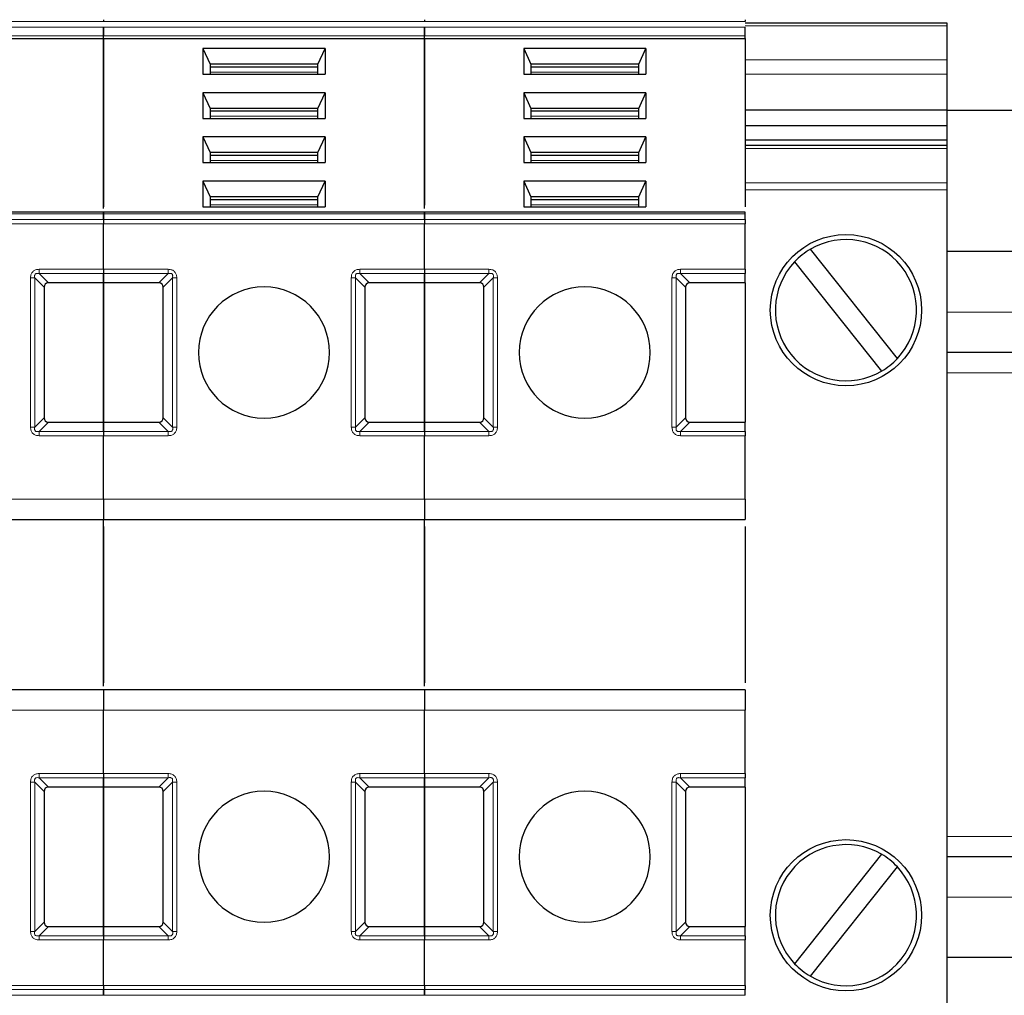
# Model space of a CAD drawing. Header units: millimetres. Extents: x 5 to 418, y 2 to 292.
# Tile 8 of 51: x 107 to 124, y 97 to 113. Entities that reach past the tile are written whole.
import ezdxf

# ---------------------------------------------------------------- set-up
doc = ezdxf.new("R2010")
doc.units = ezdxf.units.MM

msp = doc.modelspace()

# ---------------------------------------------------------------- linework, layer by layer
at = {"color": 7, "linetype": 'Continuous', "lineweight": 18}
for p, q in [((103.3572, 112.7225), (108.6572, 112.7225)), ((103.3572, 112.629), (108.6572, 112.629)), ((108.6572, 112.7225), (113.9572, 112.7225)), ((108.6572, 112.629), (113.9572, 112.629)), ((113.9572, 112.7225), (119.2572, 112.7225)), ((113.9572, 112.629), (119.2572, 112.629)), ((122.5905, 112.653), (119.2572, 112.653)), ((103.3572, 112.4876), (108.6572, 112.4876)), ((108.6572, 112.4876), (113.9572, 112.4876)), ((113.9572, 112.4876), (119.2572, 112.4876)), ((119.2572, 112.0863), (122.5905, 112.0863)), ((112.1989, 111.8866), (110.4155, 111.8866)), ((117.4989, 111.8866), (115.7155, 111.8866)), ((122.5905, 111.8506), (119.2572, 111.8506)), ((112.1989, 111.1559), (110.4155, 111.1559)), ((117.4989, 111.1559), (115.7155, 111.1559)), ((122.5905, 110.625), (119.2572, 110.625)), ((112.1989, 110.4252), (110.4155, 110.4252)), ((117.4989, 110.4252), (115.7155, 110.4252)), ((119.2572, 110.0583), (122.5905, 110.0583)), ((122.5905, 109.9405), (119.2572, 109.9405)), ((112.1989, 109.6945), (110.4155, 109.6945)), ((117.4989, 109.6945), (115.7155, 109.6945)), ((103.3572, 109.5413), (108.6572, 109.5413)), ((108.6572, 109.5413), (113.9572, 109.5413)), ((113.9572, 109.5413), (119.2572, 109.5413)), ((108.6572, 109.4478), (103.3572, 109.4478)), ((108.6572, 109.3771), (103.3572, 109.3771)), ((113.9572, 109.4478), (108.6572, 109.4478)), ((113.9572, 109.3771), (108.6572, 109.3771)), ((119.2572, 109.4478), (113.9572, 109.4478)), ((119.2572, 109.3771), (113.9572, 109.3771)), ((107.5905, 108.6266), (108.6572, 108.6266)), ((107.5905, 108.5559), (108.6572, 108.5559)), ((107.5905, 108.5559), (107.7446, 108.4018)), ((108.6572, 108.6266), (109.7239, 108.6266)), ((108.6572, 108.5559), (109.7239, 108.5559)), ((109.5698, 108.4018), (109.7239, 108.5559)), ((112.8905, 108.6266), (113.9572, 108.6266)), ((112.8905, 108.5559), (113.9572, 108.5559)), ((112.8905, 108.5559), (113.0446, 108.4018)), ((113.9572, 108.6266), (115.0239, 108.6266)), ((113.9572, 108.5559), (115.0239, 108.5559)), ((114.8698, 108.4018), (115.0239, 108.5559)), ((118.1905, 108.6266), (119.2572, 108.6266)), ((118.1905, 108.5559), (119.2572, 108.5559)), ((118.1905, 108.5559), (118.3446, 108.4018)), ((107.4491, 106.0185), (107.4491, 108.4852)), ((107.5198, 106.0185), (107.5198, 108.4852)), ((107.6739, 108.3311), (107.5198, 108.4852)), ((109.7946, 108.4852), (109.6405, 108.3311)), ((109.7946, 108.4852), (109.7946, 106.0185)), ((109.8653, 108.4852), (109.8653, 106.0185)), ((112.7491, 106.0185), (112.7491, 108.4852)), ((112.8198, 106.0185), (112.8198, 108.4852)), ((112.9739, 108.3311), (112.8198, 108.4852)), ((115.0946, 108.4852), (114.9405, 108.3311)), ((115.0946, 108.4852), (115.0946, 106.0185)), ((115.1653, 108.4852), (115.1653, 106.0185)), ((118.0491, 106.0185), (118.0491, 108.4852)), ((118.1198, 106.0185), (118.1198, 108.4852)), ((118.2739, 108.3311), (118.1198, 108.4852)), ((128.3572, 107.9185), (122.5905, 107.9185)), ((128.3572, 106.9185), (122.5905, 106.9185)), ((107.5198, 106.0185), (107.6739, 106.1725)), ((107.7446, 106.1018), (107.5905, 105.9478)), ((109.7239, 105.9478), (109.5698, 106.1018)), ((109.6405, 106.1725), (109.7946, 106.0185)), ((112.8198, 106.0185), (112.9739, 106.1725)), ((113.0446, 106.1018), (112.8905, 105.9478)), ((115.0239, 105.9478), (114.8698, 106.1018)), ((114.9405, 106.1725), (115.0946, 106.0185)), ((118.1198, 106.0185), (118.2739, 106.1725)), ((118.3446, 106.1018), (118.1905, 105.9478)), ((107.5905, 105.8771), (107.5905, 105.9478)), ((108.6572, 105.9478), (107.5905, 105.9478)), ((109.7239, 105.9478), (108.6572, 105.9478)), ((112.8905, 105.8771), (112.8905, 105.9478)), ((113.9572, 105.9478), (112.8905, 105.9478)), ((115.0239, 105.9478), (113.9572, 105.9478)), ((118.1905, 105.8771), (118.1905, 105.9478)), ((119.2572, 105.9478), (118.1905, 105.9478)), ((108.6572, 105.8771), (107.5905, 105.8771)), ((109.7239, 105.8771), (108.6572, 105.8771)), ((113.9572, 105.8771), (112.8905, 105.8771)), ((115.0239, 105.8771), (113.9572, 105.8771)), ((119.2572, 105.8771), (118.1905, 105.8771)), ((103.3572, 104.8268), (108.6572, 104.8268)), ((108.6572, 104.8268), (113.9572, 104.8268)), ((113.9572, 104.8268), (119.2572, 104.8268)), ((108.6572, 101.3435), (103.3572, 101.3435)), ((113.9572, 101.3435), (108.6572, 101.3435)), ((119.2572, 101.3435), (113.9572, 101.3435)), ((107.5905, 100.2933), (108.6572, 100.2933)), ((108.6572, 100.2933), (109.7239, 100.2933)), ((109.7239, 100.2933), (109.7239, 100.2225)), ((112.8905, 100.2933), (113.9572, 100.2933)), ((113.9572, 100.2933), (115.0239, 100.2933)), ((115.0239, 100.2933), (115.0239, 100.2225)), ((118.1905, 100.2933), (119.2572, 100.2933)), ((107.4491, 97.6852), (107.4491, 100.1518)), ((107.5198, 97.6852), (107.5198, 100.1518)), ((107.6739, 99.9978), (107.5198, 100.1518)), ((107.5905, 100.2225), (108.6572, 100.2225)), ((107.5905, 100.2225), (107.7446, 100.0685)), ((108.6572, 100.2225), (109.7239, 100.2225)), ((109.5698, 100.0685), (109.7239, 100.2225)), ((109.7946, 100.1518), (109.6405, 99.9978)), ((109.7946, 100.1518), (109.7946, 97.6852)), ((109.8653, 100.1518), (109.8653, 97.6852)), ((112.7491, 97.6852), (112.7491, 100.1518)), ((112.8198, 97.6852), (112.8198, 100.1518)), ((112.9739, 99.9978), (112.8198, 100.1518)), ((112.8905, 100.2225), (113.9572, 100.2225)), ((112.8905, 100.2225), (113.0446, 100.0685)), ((113.9572, 100.2225), (115.0239, 100.2225)), ((114.8698, 100.0685), (115.0239, 100.2225)), ((115.0946, 100.1518), (114.9405, 99.9978)), ((115.0946, 100.1518), (115.0946, 97.6852)), ((115.1653, 100.1518), (115.1653, 97.6852)), ((118.0491, 97.6852), (118.0491, 100.1518)), ((118.1198, 97.6852), (118.1198, 100.1518)), ((118.2739, 99.9978), (118.1198, 100.1518)), ((118.1905, 100.2225), (119.2572, 100.2225)), ((118.1905, 100.2225), (118.3446, 100.0685)), ((128.3572, 99.2518), (122.5905, 99.2518)), ((128.3572, 98.2518), (122.5905, 98.2518)), ((107.5198, 97.6852), (107.6739, 97.8392)), ((109.6405, 97.8392), (109.7946, 97.6852)), ((112.8198, 97.6852), (112.9739, 97.8392)), ((114.9405, 97.8392), (115.0946, 97.6852)), ((118.1198, 97.6852), (118.2739, 97.8392)), ((107.7446, 97.7685), (107.5905, 97.6145)), ((109.7239, 97.6145), (109.5698, 97.7685)), ((113.0446, 97.7685), (112.8905, 97.6145)), ((115.0239, 97.6145), (114.8698, 97.7685)), ((118.3446, 97.7685), (118.1905, 97.6145)), ((108.6572, 97.6145), (107.5905, 97.6145)), ((108.6572, 97.5437), (107.5905, 97.5437)), ((109.7239, 97.6145), (108.6572, 97.6145)), ((109.7239, 97.5437), (108.6572, 97.5437)), ((113.9572, 97.6145), (112.8905, 97.6145)), ((113.9572, 97.5437), (112.8905, 97.5437)), ((115.0239, 97.6145), (113.9572, 97.6145)), ((115.0239, 97.5437), (113.9572, 97.5437)), ((119.2572, 97.6145), (118.1905, 97.6145)), ((119.2572, 97.5437), (118.1905, 97.5437)), ((103.3572, 96.7933), (108.6572, 96.7933)), ((103.3572, 96.7225), (108.6572, 96.7225)), ((108.6572, 96.7933), (113.9572, 96.7933)), ((108.6572, 96.7225), (113.9572, 96.7225)), ((113.9572, 96.7933), (119.2572, 96.7933)), ((113.9572, 96.7225), (119.2572, 96.7225)), ((103.3572, 96.629), (108.6572, 96.629)), ((108.6572, 96.629), (113.9572, 96.629)), ((113.9572, 96.629), (119.2572, 96.629))]:
    msp.add_line(p, q, dxfattribs=at)
at = {"color": 7, "linetype": 'Continuous', "lineweight": 25}
for p, q in [((119.2572, 112.7018), (122.5905, 112.7018)), ((122.5905, 112.7018), (122.5905, 112.653)), ((122.5905, 112.653), (122.5905, 112.0863)), ((103.3572, 112.4405), (108.6572, 112.4405)), ((108.6572, 112.4405), (108.6572, 112.4876)), ((108.6572, 112.4405), (108.6572, 112.4876)), ((108.6572, 112.4405), (113.9572, 112.4405)), ((108.6572, 109.6289), (108.6572, 112.4405)), ((108.6572, 112.4405), (108.6572, 109.658)), ((113.9572, 112.4405), (113.9572, 112.4876)), ((113.9572, 112.4405), (113.9572, 112.4876)), ((113.9572, 112.4405), (113.9572, 109.6873)), ((113.9572, 112.4405), (119.2572, 112.4405)), ((113.9572, 109.6289), (113.9572, 112.4405)), ((119.2572, 112.4405), (119.2572, 112.4876)), ((119.2572, 112.4405), (119.2572, 109.658)), ((110.2989, 112.2754), (110.2989, 111.8513)), ((112.3154, 112.2754), (110.2989, 112.2754)), ((110.2989, 112.2754), (110.4155, 112.0162)), ((112.1989, 112.0162), (112.3154, 112.2754)), ((112.3154, 112.2754), (112.3154, 111.8513)), ((115.5989, 112.2754), (115.5989, 111.8513)), ((117.6154, 112.2754), (115.5989, 112.2754)), ((115.5989, 112.2754), (115.7155, 112.0162)), ((117.4989, 112.0162), (117.6154, 112.2754)), ((117.6154, 112.2754), (117.6154, 111.8513)), ((110.4155, 112.0162), (110.4155, 111.8513)), ((112.1989, 112.0162), (110.4155, 112.0162)), ((112.1989, 111.969), (110.4155, 111.969)), ((112.1989, 111.8513), (112.1989, 112.0162)), ((115.7155, 112.0162), (115.7155, 111.8513)), ((117.4989, 112.0162), (115.7155, 112.0162)), ((117.4989, 111.969), (115.7155, 111.969)), ((117.4989, 111.8513), (117.4989, 112.0162)), ((122.5905, 112.0863), (122.5905, 111.8506)), ((110.2989, 111.8513), (112.3154, 111.8513)), ((115.5989, 111.8513), (117.6154, 111.8513)), ((122.5905, 111.8506), (122.5905, 111.2614)), ((110.2989, 111.5447), (110.2989, 111.1206)), ((112.3154, 111.5447), (110.2989, 111.5447)), ((110.2989, 111.5447), (110.4155, 111.2855)), ((112.1989, 111.2855), (112.3154, 111.5447)), ((112.3154, 111.5447), (112.3154, 111.1206)), ((115.5989, 111.5447), (115.5989, 111.1206)), ((117.6154, 111.5447), (115.5989, 111.5447)), ((115.5989, 111.5447), (115.7155, 111.2855)), ((117.4989, 111.2855), (117.6154, 111.5447)), ((117.6154, 111.5447), (117.6154, 111.1206)), ((110.4155, 111.2855), (110.4155, 111.1206)), ((112.1989, 111.2855), (110.4155, 111.2855)), ((112.1989, 111.2384), (110.4155, 111.2384)), ((112.1989, 111.1206), (112.1989, 111.2855)), ((115.7155, 111.2855), (115.7155, 111.1206)), ((117.4989, 111.2855), (115.7155, 111.2855)), ((117.4989, 111.2384), (115.7155, 111.2384)), ((117.4989, 111.1206), (117.4989, 111.2855)), ((119.2572, 111.2614), (122.5905, 111.2614)), ((122.5905, 111.2614), (122.5905, 111.0021)), ((132.3905, 111.2518), (122.5905, 111.2518)), ((110.2989, 111.1206), (112.3154, 111.1206)), ((115.5989, 111.1206), (117.6154, 111.1206)), ((119.2572, 111.0021), (122.5905, 111.0021)), ((122.5905, 111.0021), (122.5905, 110.7664)), ((110.2989, 110.814), (110.2989, 110.3899)), ((112.3154, 110.814), (110.2989, 110.814)), ((110.2989, 110.814), (110.4155, 110.5548)), ((112.1989, 110.5548), (112.3154, 110.814)), ((112.3154, 110.814), (112.3154, 110.3899)), ((115.5989, 110.814), (115.5989, 110.3899)), ((117.6154, 110.814), (115.5989, 110.814)), ((115.5989, 110.814), (115.7155, 110.5548)), ((117.4989, 110.5548), (117.6154, 110.814)), ((117.6154, 110.814), (117.6154, 110.3899)), ((119.2572, 110.7664), (122.5905, 110.7664)), ((122.5905, 110.6738), (119.2572, 110.6738)), ((122.5905, 110.7664), (122.5905, 110.6738)), ((122.5905, 110.6738), (122.5905, 110.625)), ((110.4155, 110.5548), (110.4155, 110.3899)), ((112.1989, 110.5548), (110.4155, 110.5548)), ((112.1989, 110.5077), (110.4155, 110.5077)), ((112.1989, 110.3899), (112.1989, 110.5548)), ((115.7155, 110.5548), (115.7155, 110.3899)), ((117.4989, 110.5548), (115.7155, 110.5548)), ((117.4989, 110.5077), (115.7155, 110.5077)), ((117.4989, 110.3899), (117.4989, 110.5548)), ((122.5905, 110.625), (122.5905, 110.0583)), ((110.2989, 110.3899), (112.3154, 110.3899)), ((115.5989, 110.3899), (117.6154, 110.3899)), ((110.2989, 110.0834), (110.2989, 109.6592)), ((112.3154, 110.0834), (110.2989, 110.0834)), ((110.2989, 110.0834), (110.4155, 109.8242)), ((112.1989, 109.8242), (112.3154, 110.0834)), ((112.3154, 110.0834), (112.3154, 109.6592)), ((115.5989, 110.0834), (115.5989, 109.6592)), ((117.6154, 110.0834), (115.5989, 110.0834)), ((115.5989, 110.0834), (115.7155, 109.8242)), ((117.4989, 109.8242), (117.6154, 110.0834)), ((117.6154, 110.0834), (117.6154, 109.6592)), ((122.5905, 110.0583), (122.5905, 109.9405)), ((122.5905, 109.9405), (122.5905, 95.9632)), ((110.4155, 109.8242), (110.4155, 109.6592)), ((112.1989, 109.8242), (110.4155, 109.8242)), ((112.1989, 109.777), (110.4155, 109.777)), ((112.1989, 109.6592), (112.1989, 109.8242)), ((115.7155, 109.8242), (115.7155, 109.6592)), ((117.4989, 109.8242), (115.7155, 109.8242)), ((117.4989, 109.777), (115.7155, 109.777)), ((117.4989, 109.6592), (117.4989, 109.8242)), ((108.6572, 109.5706), (103.3572, 109.5706)), ((113.9572, 109.5706), (108.6572, 109.5706)), ((108.6572, 109.5413), (108.6572, 109.4478)), ((108.6572, 109.4478), (108.6572, 109.5413)), ((110.2989, 109.6592), (112.3154, 109.6592)), ((119.2572, 109.5706), (113.9572, 109.5706)), ((113.9572, 109.4478), (113.9572, 109.5413)), ((113.9572, 109.5413), (113.9572, 109.4478)), ((115.5989, 109.6592), (117.6154, 109.6592)), ((119.2572, 109.4478), (119.2572, 109.5413)), ((108.6572, 108.6266), (108.6572, 109.3771)), ((108.6572, 108.6266), (108.6572, 109.3771)), ((113.9572, 108.6266), (113.9572, 109.3771)), ((113.9572, 108.6266), (113.9572, 109.3771)), ((119.2572, 108.6266), (119.2572, 109.3771)), ((121.7728, 107.1515), (120.3359, 108.9595)), ((128.3572, 108.9185), (122.5905, 108.9185)), ((120.0749, 108.7521), (121.5118, 106.9441)), ((108.6572, 108.5559), (108.6572, 108.4018)), ((108.6572, 108.4018), (108.6572, 108.5559)), ((113.9572, 108.4018), (113.9572, 108.5559)), ((113.9572, 108.5559), (113.9572, 108.4018)), ((119.2572, 108.4018), (119.2572, 108.5559)), ((108.6572, 108.4018), (107.7446, 108.4018)), ((109.5698, 108.4018), (108.6572, 108.4018)), ((108.6572, 106.1018), (108.6572, 108.4018)), ((108.6572, 108.4018), (108.6572, 106.1018)), ((113.9572, 108.4018), (113.0446, 108.4018)), ((113.9572, 108.4018), (113.9572, 106.1018)), ((114.8698, 108.4018), (113.9572, 108.4018)), ((113.9572, 106.1018), (113.9572, 108.4018)), ((119.2572, 108.4018), (118.3446, 108.4018)), ((119.2572, 108.4018), (119.2572, 106.1018)), ((107.6739, 108.3311), (107.6739, 106.1725)), ((109.6405, 106.1725), (109.6405, 108.3311)), ((112.9739, 108.3311), (112.9739, 106.1725)), ((114.9405, 106.1725), (114.9405, 108.3311)), ((118.2739, 108.3311), (118.2739, 106.1725)), ((128.3572, 107.2518), (122.5905, 107.2518)), ((107.7446, 106.1018), (108.6572, 106.1018)), ((108.6572, 106.1018), (109.5698, 106.1018)), ((108.6572, 106.1018), (108.6572, 105.9478)), ((108.6572, 105.9478), (108.6572, 106.1018)), ((113.0446, 106.1018), (113.9572, 106.1018)), ((113.9572, 105.9478), (113.9572, 106.1018)), ((113.9572, 106.1018), (114.8698, 106.1018)), ((113.9572, 106.1018), (113.9572, 105.9478)), ((118.3446, 106.1018), (119.2572, 106.1018)), ((119.2572, 105.9478), (119.2572, 106.1018)), ((108.6572, 104.8268), (108.6572, 105.8771)), ((108.6572, 104.8268), (108.6572, 105.8771)), ((113.9572, 104.8268), (113.9572, 105.8771)), ((113.9572, 104.8268), (113.9572, 105.8771)), ((119.2572, 104.8268), (119.2572, 105.8771)), ((103.3572, 104.4935), (108.6572, 104.4935)), ((108.6572, 104.4935), (113.9572, 104.4935)), ((108.6572, 101.7352), (108.6572, 104.4935)), ((113.9572, 104.4935), (119.2572, 104.4935)), ((113.9572, 101.7352), (113.9572, 104.4935)), ((108.6572, 104.3768), (108.6572, 101.7935)), ((113.9572, 104.3768), (113.9572, 101.7935)), ((119.2572, 104.3768), (119.2572, 101.7935)), ((108.6572, 101.6768), (103.3572, 101.6768)), ((113.9572, 101.6768), (108.6572, 101.6768)), ((119.2572, 101.6768), (113.9572, 101.6768)), ((108.6572, 100.2933), (108.6572, 101.3435)), ((108.6572, 100.2933), (108.6572, 101.3435)), ((113.9572, 100.2933), (113.9572, 101.3435)), ((113.9572, 100.2933), (113.9572, 101.3435)), ((119.2572, 100.2933), (119.2572, 101.3435)), ((108.6572, 100.0685), (107.7446, 100.0685)), ((108.6572, 100.2225), (108.6572, 100.0685)), ((108.6572, 100.0685), (108.6572, 100.2225)), ((109.5698, 100.0685), (108.6572, 100.0685)), ((108.6572, 97.7685), (108.6572, 100.0685)), ((108.6572, 100.0685), (108.6572, 97.7685)), ((113.9572, 100.0685), (113.0446, 100.0685)), ((113.9572, 100.0685), (113.9572, 100.2225)), ((113.9572, 100.2225), (113.9572, 100.0685)), ((113.9572, 100.0685), (113.9572, 97.7685)), ((114.8698, 100.0685), (113.9572, 100.0685)), ((113.9572, 97.7685), (113.9572, 100.0685)), ((119.2572, 100.0685), (118.3446, 100.0685)), ((119.2572, 100.0685), (119.2572, 100.2225)), ((119.2572, 100.0685), (119.2572, 97.7685)), ((107.6739, 99.9978), (107.6739, 97.8392)), ((109.6405, 97.8392), (109.6405, 99.9978)), ((112.9739, 99.9978), (112.9739, 97.8392)), ((114.9405, 97.8392), (114.9405, 99.9978)), ((118.2739, 99.9978), (118.2739, 97.8392)), ((121.5118, 98.9595), (120.0749, 97.1515)), ((128.3572, 98.9185), (122.5905, 98.9185)), ((120.3359, 96.9441), (121.7728, 98.7521)), ((107.7446, 97.7685), (108.6572, 97.7685)), ((108.6572, 97.7685), (109.5698, 97.7685)), ((108.6572, 97.7685), (108.6572, 97.6145)), ((108.6572, 97.6145), (108.6572, 97.7685)), ((113.0446, 97.7685), (113.9572, 97.7685)), ((113.9572, 97.6145), (113.9572, 97.7685)), ((113.9572, 97.7685), (114.8698, 97.7685)), ((113.9572, 97.7685), (113.9572, 97.6145)), ((118.3446, 97.7685), (119.2572, 97.7685)), ((119.2572, 97.6145), (119.2572, 97.7685)), ((108.6572, 96.7933), (108.6572, 97.5437)), ((108.6572, 96.7933), (108.6572, 97.5437)), ((113.9572, 96.7933), (113.9572, 97.5437)), ((113.9572, 96.7933), (113.9572, 97.5437)), ((119.2572, 96.7933), (119.2572, 97.5437)), ((128.3572, 97.2518), (122.5905, 97.2518)), ((108.6572, 96.7225), (108.6572, 96.629)), ((108.6572, 96.629), (108.6572, 96.7225)), ((113.9572, 96.629), (113.9572, 96.7225)), ((113.9572, 96.7225), (113.9572, 96.629)), ((119.2572, 96.629), (119.2572, 96.7225))]:
    msp.add_line(p, q, dxfattribs=at)
for centre in [(120.9239, 107.9518), (120.9239, 97.9518)]:
    msp.add_circle(centre, 1.25, dxfattribs=at)
for centre, radius, start, end in [((120.9239, 107.9518), 1.1667, 316.68877, 120.26235), ((120.9239, 107.9518), 1.1667, 120.26235, 136.68877), ((120.9239, 107.9518), 1.1667, 136.68877, 300.26235), ((111.3072, 107.2518), 1.0833, 90, 270), ((111.3072, 107.2518), 1.0833, 270, 90), ((116.6072, 107.2518), 1.0833, 90, 270), ((116.6072, 107.2518), 1.0833, 270, 90), ((120.9239, 107.9518), 1.1667, 300.26235, 316.68877), ((111.3072, 98.9185), 1.0833, 90, 270), ((111.3072, 98.9185), 1.0833, 270, 90), ((116.6072, 98.9185), 1.0833, 90, 270), ((116.6072, 98.9185), 1.0833, 270, 90), ((120.9239, 97.9518), 1.1667, 59.73765, 223.31123), ((120.9239, 97.9518), 1.1667, 43.31123, 59.73765), ((120.9239, 97.9518), 1.1667, 239.73765, 43.31123), ((120.9239, 97.9518), 1.1667, 223.31123, 239.73765)]:
    msp.add_arc(centre, radius, start, end, dxfattribs=at)
for centre, major_axis, start_param, end_param in [((107.8153, 108.2604), (-0.1225, 0.1225), 5.7595865, 6.8067841), ((109.4991, 108.2604), (0.1225, 0.1225), 5.7595865, 6.8067841), ((113.1153, 108.2604), (-0.1225, 0.1225), 5.7595865, 6.8067841), ((114.7991, 108.2604), (0.1225, 0.1225), 5.7595865, 6.8067841), ((118.4153, 108.2604), (-0.1225, 0.1225), 5.7595865, 6.8067841), ((107.8153, 106.2433), (0.1225, 0.1225), 2.6179939, 3.6651914), ((109.4991, 106.2433), (0.1225, -0.1225), 5.7595865, 6.8067841), ((113.1153, 106.2433), (0.1225, 0.1225), 2.6179939, 3.6651914), ((114.7991, 106.2433), (0.1225, -0.1225), 5.7595865, 6.8067841), ((118.4153, 106.2433), (0.1225, 0.1225), 2.6179939, 3.6651914), ((107.8153, 99.9271), (-0.1225, 0.1225), 5.7595865, 6.8067841), ((109.4991, 99.9271), (-0.1225, -0.1225), 2.6179939, 3.6651914), ((113.1153, 99.9271), (-0.1225, 0.1225), 5.7595865, 6.8067841), ((114.7991, 99.9271), (-0.1225, -0.1225), 2.6179939, 3.6651914), ((118.4153, 99.9271), (-0.1225, 0.1225), 5.7595865, 6.8067841), ((107.8153, 97.9099), (-0.1225, -0.1225), 5.7595865, 6.8067841), ((109.4991, 97.9099), (0.1225, -0.1225), 5.7595865, 6.8067841), ((113.1153, 97.9099), (-0.1225, -0.1225), 5.7595865, 6.8067841), ((114.7991, 97.9099), (0.1225, -0.1225), 5.7595865, 6.8067841), ((118.4153, 97.9099), (-0.1225, -0.1225), 5.7595865, 6.8067841)]:
    msp.add_ellipse(centre, major_axis=major_axis, ratio=0.5773503, start_param=start_param, end_param=end_param, dxfattribs=at)
for points in [[(108.6572, 112.7518), (108.6572, 112.7515), (108.6572, 112.7507), (108.6572, 112.7447), (108.6572, 112.7356), (108.6572, 112.7269), (108.6572, 112.7225)], [(108.6572, 112.7518), (108.6572, 112.7515), (108.6572, 112.7507), (108.6572, 112.7447), (108.6572, 112.7356), (108.6572, 112.7269), (108.6572, 112.7225)], [(108.6572, 112.629), (108.6572, 112.6187), (108.6572, 112.598), (108.6572, 112.5583), (108.6572, 112.5186), (108.6572, 112.4979), (108.6572, 112.4876)], [(108.6572, 112.4876), (108.6572, 112.4979), (108.6572, 112.5186), (108.6572, 112.5583), (108.6572, 112.598), (108.6572, 112.6187), (108.6572, 112.629)], [(113.9572, 112.7518), (113.9572, 112.7515), (113.9572, 112.7507), (113.9572, 112.7447), (113.9572, 112.7356), (113.9572, 112.7269), (113.9572, 112.7225)], [(113.9572, 112.7518), (113.9572, 112.7515), (113.9572, 112.7507), (113.9572, 112.7447), (113.9572, 112.7356), (113.9572, 112.7269), (113.9572, 112.7225)], [(113.9572, 112.4876), (113.9572, 112.4979), (113.9572, 112.5186), (113.9572, 112.5583), (113.9572, 112.598), (113.9572, 112.6187), (113.9572, 112.629)], [(113.9572, 112.629), (113.9572, 112.6187), (113.9572, 112.598), (113.9572, 112.5583), (113.9572, 112.5186), (113.9572, 112.4979), (113.9572, 112.4876)], [(119.2572, 112.7518), (119.2572, 112.7515), (119.2572, 112.7507), (119.2572, 112.7447), (119.2572, 112.7356), (119.2572, 112.7269), (119.2572, 112.7225)], [(119.2572, 112.4876), (119.2572, 112.4979), (119.2572, 112.5186), (119.2572, 112.5583), (119.2572, 112.598), (119.2572, 112.6187), (119.2572, 112.629)], [(108.6572, 109.5706), (108.6572, 109.5692), (108.6572, 109.5665), (108.6572, 109.5497), (108.6572, 109.5413)], [(108.6572, 109.5413), (108.6572, 109.5497), (108.6572, 109.5665), (108.6572, 109.5692), (108.6572, 109.5706)], [(113.9572, 109.5413), (113.9572, 109.5497), (113.9572, 109.5665), (113.9572, 109.5692), (113.9572, 109.5706)], [(113.9572, 109.5706), (113.9572, 109.5692), (113.9572, 109.5665), (113.9572, 109.5497), (113.9572, 109.5413)], [(119.2572, 109.5413), (119.2572, 109.5497), (119.2572, 109.5665), (119.2572, 109.5692), (119.2572, 109.5706)], [(108.6572, 109.4478), (108.6572, 109.4429), (108.6572, 109.4331), (108.6572, 109.4156), (108.6572, 109.3967), (108.6572, 109.3836), (108.6572, 109.3771)], [(108.6572, 109.4478), (108.6572, 109.4429), (108.6572, 109.4331), (108.6572, 109.4156), (108.6572, 109.3967), (108.6572, 109.3836), (108.6572, 109.3771)], [(113.9572, 109.4478), (113.9572, 109.4429), (113.9572, 109.4331), (113.9572, 109.4156), (113.9572, 109.3967), (113.9572, 109.3836), (113.9572, 109.3771)], [(113.9572, 109.4478), (113.9572, 109.4429), (113.9572, 109.4331), (113.9572, 109.4156), (113.9572, 109.3967), (113.9572, 109.3836), (113.9572, 109.3771)], [(119.2572, 109.4478), (119.2572, 109.4429), (119.2572, 109.4331), (119.2572, 109.4156), (119.2572, 109.3967), (119.2572, 109.3836), (119.2572, 109.3771)], [(108.6572, 108.6266), (108.6572, 108.62), (108.6572, 108.6069), (108.6572, 108.5881), (108.6572, 108.5705), (108.6572, 108.5608), (108.6572, 108.5559)], [(108.6572, 108.6266), (108.6572, 108.62), (108.6572, 108.6069), (108.6572, 108.5881), (108.6572, 108.5705), (108.6572, 108.5608), (108.6572, 108.5559)], [(113.9572, 108.6266), (113.9572, 108.62), (113.9572, 108.6069), (113.9572, 108.5881), (113.9572, 108.5705), (113.9572, 108.5608), (113.9572, 108.5559)], [(113.9572, 108.6266), (113.9572, 108.62), (113.9572, 108.6069), (113.9572, 108.5881), (113.9572, 108.5705), (113.9572, 108.5608), (113.9572, 108.5559)], [(119.2572, 108.6266), (119.2572, 108.62), (119.2572, 108.6069), (119.2572, 108.5881), (119.2572, 108.5705), (119.2572, 108.5608), (119.2572, 108.5559)], [(108.6572, 105.9478), (108.6572, 105.9429), (108.6572, 105.9331), (108.6572, 105.9156), (108.6572, 105.8967), (108.6572, 105.8836), (108.6572, 105.8771)], [(108.6572, 105.9478), (108.6572, 105.9429), (108.6572, 105.9331), (108.6572, 105.9156), (108.6572, 105.8967), (108.6572, 105.8836), (108.6572, 105.8771)], [(113.9572, 105.9478), (113.9572, 105.9429), (113.9572, 105.9331), (113.9572, 105.9156), (113.9572, 105.8967), (113.9572, 105.8836), (113.9572, 105.8771)], [(113.9572, 105.9478), (113.9572, 105.9429), (113.9572, 105.9331), (113.9572, 105.9156), (113.9572, 105.8967), (113.9572, 105.8836), (113.9572, 105.8771)], [(119.2572, 105.9478), (119.2572, 105.9429), (119.2572, 105.9331), (119.2572, 105.9156), (119.2572, 105.8967), (119.2572, 105.8836), (119.2572, 105.8771)], [(108.6572, 104.8268), (108.6572, 104.7832), (108.6572, 104.6958), (108.6572, 104.5856), (108.6572, 104.5085), (108.6572, 104.4985), (108.6572, 104.4935)], [(108.6572, 104.8268), (108.6572, 104.7832), (108.6572, 104.6958), (108.6572, 104.5856), (108.6572, 104.5085), (108.6572, 104.4985), (108.6572, 104.4935)], [(113.9572, 104.8268), (113.9572, 104.7832), (113.9572, 104.6958), (113.9572, 104.5856), (113.9572, 104.5085), (113.9572, 104.4985), (113.9572, 104.4935)], [(113.9572, 104.8268), (113.9572, 104.7832), (113.9572, 104.6958), (113.9572, 104.5856), (113.9572, 104.5085), (113.9572, 104.4985), (113.9572, 104.4935)], [(119.2572, 104.8268), (119.2572, 104.7832), (119.2572, 104.6958), (119.2572, 104.5856), (119.2572, 104.5085), (119.2572, 104.4985), (119.2572, 104.4935)], [(108.6572, 101.6768), (108.6572, 101.6718), (108.6572, 101.6618), (108.6572, 101.5847), (108.6572, 101.4745), (108.6572, 101.3872), (108.6572, 101.3435)], [(108.6572, 101.6768), (108.6572, 101.6718), (108.6572, 101.6618), (108.6572, 101.5847), (108.6572, 101.4745), (108.6572, 101.3872), (108.6572, 101.3435)], [(113.9572, 101.6768), (113.9572, 101.6718), (113.9572, 101.6618), (113.9572, 101.5847), (113.9572, 101.4745), (113.9572, 101.3872), (113.9572, 101.3435)], [(113.9572, 101.6768), (113.9572, 101.6718), (113.9572, 101.6618), (113.9572, 101.5847), (113.9572, 101.4745), (113.9572, 101.3872), (113.9572, 101.3435)], [(119.2572, 101.6768), (119.2572, 101.6718), (119.2572, 101.6618), (119.2572, 101.5847), (119.2572, 101.4745), (119.2572, 101.3872), (119.2572, 101.3435)], [(108.6572, 100.2933), (108.6572, 100.2867), (108.6572, 100.2736), (108.6572, 100.2548), (108.6572, 100.2372), (108.6572, 100.2274), (108.6572, 100.2225)], [(108.6572, 100.2933), (108.6572, 100.2867), (108.6572, 100.2736), (108.6572, 100.2548), (108.6572, 100.2372), (108.6572, 100.2274), (108.6572, 100.2225)], [(113.9572, 100.2933), (113.9572, 100.2867), (113.9572, 100.2736), (113.9572, 100.2548), (113.9572, 100.2372), (113.9572, 100.2274), (113.9572, 100.2225)], [(113.9572, 100.2933), (113.9572, 100.2867), (113.9572, 100.2736), (113.9572, 100.2548), (113.9572, 100.2372), (113.9572, 100.2274), (113.9572, 100.2225)], [(119.2572, 100.2933), (119.2572, 100.2867), (119.2572, 100.2736), (119.2572, 100.2548), (119.2572, 100.2372), (119.2572, 100.2274), (119.2572, 100.2225)], [(108.6572, 97.6145), (108.6572, 97.6096), (108.6572, 97.5998), (108.6572, 97.5822), (108.6572, 97.5634), (108.6572, 97.5503), (108.6572, 97.5437)], [(108.6572, 97.6145), (108.6572, 97.6096), (108.6572, 97.5998), (108.6572, 97.5822), (108.6572, 97.5634), (108.6572, 97.5503), (108.6572, 97.5437)], [(113.9572, 97.6145), (113.9572, 97.6096), (113.9572, 97.5998), (113.9572, 97.5822), (113.9572, 97.5634), (113.9572, 97.5503), (113.9572, 97.5437)], [(113.9572, 97.6145), (113.9572, 97.6096), (113.9572, 97.5998), (113.9572, 97.5822), (113.9572, 97.5634), (113.9572, 97.5503), (113.9572, 97.5437)], [(119.2572, 97.6145), (119.2572, 97.6096), (119.2572, 97.5998), (119.2572, 97.5822), (119.2572, 97.5634), (119.2572, 97.5503), (119.2572, 97.5437)], [(108.6572, 96.7933), (108.6572, 96.7867), (108.6572, 96.7736), (108.6572, 96.7548), (108.6572, 96.7372), (108.6572, 96.7274), (108.6572, 96.7225)], [(108.6572, 96.7933), (108.6572, 96.7867), (108.6572, 96.7736), (108.6572, 96.7548), (108.6572, 96.7372), (108.6572, 96.7274), (108.6572, 96.7225)], [(113.9572, 96.7933), (113.9572, 96.7867), (113.9572, 96.7736), (113.9572, 96.7548), (113.9572, 96.7372), (113.9572, 96.7274), (113.9572, 96.7225)], [(113.9572, 96.7933), (113.9572, 96.7867), (113.9572, 96.7736), (113.9572, 96.7548), (113.9572, 96.7372), (113.9572, 96.7274), (113.9572, 96.7225)], [(119.2572, 96.7933), (119.2572, 96.7867), (119.2572, 96.7736), (119.2572, 96.7548), (119.2572, 96.7372), (119.2572, 96.7274), (119.2572, 96.7225)]]:
    msp.add_open_spline(points, degree=3, dxfattribs=at)
at = {"color": 7, "linetype": 'Continuous', "lineweight": 18}
for points, knots in [([(107.4491, 108.4852), (107.4508, 108.5067), (107.4531, 108.5368), (107.4717, 108.5716), (107.4891, 108.5914), (107.5096, 108.6076), (107.5428, 108.6231), (107.5708, 108.6252), (107.5905, 108.6266)], [0, 0, 0, 0, 0.28232556, 0.3956386, 0.51777025, 0.63110711, 0.74043539, 1, 1, 1, 1]), ([(107.5198, 108.4852), (107.5172, 108.4978), (107.5135, 108.5154), (107.5198, 108.5383), (107.5293, 108.5502), (107.5421, 108.5577), (107.5631, 108.5615), (107.5792, 108.5582), (107.5905, 108.5559)], [0, 0, 0, 0, 0.2915567, 0.4094353, 0.5237228, 0.6250088, 0.734944, 1, 1, 1, 1]), ([(109.7239, 108.6266), (109.7454, 108.6249), (109.7755, 108.6226), (109.8103, 108.604), (109.8301, 108.5866), (109.8462, 108.5661), (109.8618, 108.5329), (109.8639, 108.5049), (109.8653, 108.4852)], [0, 0, 0, 0, 0.2823256, 0.3956386, 0.5177703, 0.6311071, 0.7404354, 1, 1, 1, 1]), ([(109.7239, 108.5559), (109.7364, 108.5585), (109.7541, 108.5622), (109.777, 108.5558), (109.7889, 108.5463), (109.7964, 108.5336), (109.8002, 108.5126), (109.7969, 108.4965), (109.7946, 108.4852)], [0, 0, 0, 0, 0.2915567, 0.4094353, 0.5237228, 0.6250088, 0.734944, 1, 1, 1, 1]), ([(112.7491, 108.4852), (112.7508, 108.5067), (112.7531, 108.5368), (112.7717, 108.5716), (112.7891, 108.5914), (112.8096, 108.6076), (112.8428, 108.6231), (112.8708, 108.6252), (112.8905, 108.6266)], [0, 0, 0, 0, 0.28232556, 0.3956386, 0.51777025, 0.63110711, 0.74043539, 1, 1, 1, 1]), ([(112.8198, 108.4852), (112.8172, 108.4978), (112.8135, 108.5154), (112.8198, 108.5383), (112.8293, 108.5502), (112.8421, 108.5577), (112.8631, 108.5615), (112.8792, 108.5582), (112.8905, 108.5559)], [0, 0, 0, 0, 0.2915567, 0.4094353, 0.5237228, 0.6250088, 0.734944, 1, 1, 1, 1]), ([(115.0239, 108.6266), (115.0454, 108.6249), (115.0755, 108.6226), (115.1103, 108.604), (115.1301, 108.5866), (115.1462, 108.5661), (115.1618, 108.5329), (115.1639, 108.5049), (115.1653, 108.4852)], [0, 0, 0, 0, 0.2823256, 0.3956386, 0.5177703, 0.6311071, 0.7404354, 1, 1, 1, 1]), ([(115.0239, 108.5559), (115.0364, 108.5585), (115.0541, 108.5622), (115.077, 108.5558), (115.0889, 108.5463), (115.0964, 108.5336), (115.1002, 108.5126), (115.0969, 108.4965), (115.0946, 108.4852)], [0, 0, 0, 0, 0.2915567, 0.4094353, 0.5237228, 0.6250088, 0.734944, 1, 1, 1, 1]), ([(118.0491, 108.4852), (118.0508, 108.5067), (118.0531, 108.5368), (118.0717, 108.5716), (118.0891, 108.5914), (118.1096, 108.6076), (118.1428, 108.6231), (118.1708, 108.6252), (118.1905, 108.6266)], [0, 0, 0, 0, 0.2823256, 0.3956386, 0.5177702, 0.6311071, 0.7404354, 1, 1, 1, 1]), ([(118.1198, 108.4852), (118.1172, 108.4978), (118.1135, 108.5154), (118.1198, 108.5383), (118.1293, 108.5502), (118.1421, 108.5577), (118.1631, 108.5615), (118.1792, 108.5582), (118.1905, 108.5559)], [0, 0, 0, 0, 0.2915567, 0.4094353, 0.5237228, 0.6250088, 0.734944, 1, 1, 1, 1]), ([(107.5905, 105.8771), (107.5704, 105.8786), (107.5411, 105.8807), (107.5068, 105.8979), (107.4862, 105.9144), (107.47, 105.935), (107.453, 105.9687), (107.4507, 105.998), (107.4491, 106.0185)], [0, 0, 0, 0, 0.2646181, 0.3849548, 0.5040288, 0.613968, 0.7305828, 1, 1, 1, 1]), ([(107.5905, 105.9478), (107.578, 105.9453), (107.5608, 105.9419), (107.5391, 105.9473), (107.5275, 105.9549), (107.5196, 105.9664), (107.5141, 105.9882), (107.5174, 106.0058), (107.5198, 106.0185)], [0, 0, 0, 0, 0.288782, 0.3996105, 0.4976777, 0.5951187, 0.7063928, 1, 1, 1, 1]), ([(109.7946, 106.0185), (109.7972, 106.0059), (109.8009, 105.9882), (109.7945, 105.9654), (109.785, 105.9534), (109.7723, 105.9459), (109.7513, 105.9422), (109.7352, 105.9455), (109.7239, 105.9478)], [0, 0, 0, 0, 0.29155666, 0.40943532, 0.52372283, 0.62500884, 0.73494402, 1, 1, 1, 1]), ([(109.8653, 106.0185), (109.8636, 105.997), (109.8613, 105.9668), (109.8427, 105.932), (109.8253, 105.9123), (109.8048, 105.8961), (109.7716, 105.8805), (109.7436, 105.8785), (109.7239, 105.8771)], [0, 0, 0, 0, 0.2823256, 0.3956386, 0.5177702, 0.6311071, 0.7404354, 1, 1, 1, 1]), ([(112.8905, 105.8771), (112.8704, 105.8786), (112.8411, 105.8807), (112.8068, 105.8979), (112.7862, 105.9144), (112.77, 105.935), (112.753, 105.9687), (112.7507, 105.998), (112.7491, 106.0185)], [0, 0, 0, 0, 0.2646181, 0.3849548, 0.5040288, 0.613968, 0.7305828, 1, 1, 1, 1]), ([(112.8905, 105.9478), (112.878, 105.9453), (112.8608, 105.9419), (112.8391, 105.9473), (112.8275, 105.9549), (112.8196, 105.9664), (112.8141, 105.9882), (112.8174, 106.0058), (112.8198, 106.0185)], [0, 0, 0, 0, 0.288782, 0.3996105, 0.4976777, 0.5951187, 0.7063928, 1, 1, 1, 1]), ([(115.0946, 106.0185), (115.0972, 106.0059), (115.1009, 105.9882), (115.0945, 105.9654), (115.085, 105.9534), (115.0723, 105.9459), (115.0513, 105.9422), (115.0352, 105.9455), (115.0239, 105.9478)], [0, 0, 0, 0, 0.29155666, 0.40943532, 0.52372283, 0.62500884, 0.73494402, 1, 1, 1, 1]), ([(115.1653, 106.0185), (115.1636, 105.997), (115.1613, 105.9668), (115.1427, 105.932), (115.1253, 105.9123), (115.1048, 105.8961), (115.0716, 105.8805), (115.0436, 105.8785), (115.0239, 105.8771)], [0, 0, 0, 0, 0.2823256, 0.3956386, 0.5177702, 0.6311071, 0.7404354, 1, 1, 1, 1]), ([(118.1905, 105.8771), (118.1704, 105.8786), (118.1411, 105.8807), (118.1068, 105.8979), (118.0862, 105.9144), (118.07, 105.935), (118.053, 105.9687), (118.0507, 105.998), (118.0491, 106.0185)], [0, 0, 0, 0, 0.2646181, 0.3849548, 0.5040288, 0.613968, 0.7305828, 1, 1, 1, 1]), ([(118.1905, 105.9478), (118.178, 105.9453), (118.1608, 105.9419), (118.1391, 105.9473), (118.1275, 105.9549), (118.1196, 105.9664), (118.1141, 105.9882), (118.1174, 106.0058), (118.1198, 106.0185)], [0, 0, 0, 0, 0.288782, 0.3996105, 0.4976777, 0.5951187, 0.7063928, 1, 1, 1, 1]), ([(107.4491, 100.1518), (107.4508, 100.1733), (107.4531, 100.2035), (107.4717, 100.2383), (107.4891, 100.2581), (107.5096, 100.2742), (107.5428, 100.2898), (107.5708, 100.2918), (107.5905, 100.2933)], [0, 0, 0, 0, 0.2823256, 0.3956386, 0.5177702, 0.6311071, 0.7404354, 1, 1, 1, 1]), ([(109.7239, 100.2933), (109.744, 100.2918), (109.7733, 100.2896), (109.8075, 100.2724), (109.8282, 100.2559), (109.8444, 100.2354), (109.8614, 100.2016), (109.8637, 100.1723), (109.8653, 100.1518)], [0, 0, 0, 0, 0.2646181, 0.3849548, 0.5040288, 0.613968, 0.7305828, 1, 1, 1, 1]), ([(112.7491, 100.1518), (112.7508, 100.1733), (112.7531, 100.2035), (112.7717, 100.2383), (112.7891, 100.2581), (112.8096, 100.2742), (112.8428, 100.2898), (112.8708, 100.2918), (112.8905, 100.2933)], [0, 0, 0, 0, 0.2823256, 0.3956386, 0.5177702, 0.6311071, 0.7404354, 1, 1, 1, 1]), ([(115.0239, 100.2933), (115.044, 100.2918), (115.0733, 100.2896), (115.1075, 100.2724), (115.1282, 100.2559), (115.1444, 100.2354), (115.1614, 100.2016), (115.1637, 100.1723), (115.1653, 100.1518)], [0, 0, 0, 0, 0.2646181, 0.3849548, 0.5040288, 0.613968, 0.7305828, 1, 1, 1, 1]), ([(118.0491, 100.1518), (118.0508, 100.1733), (118.0531, 100.2035), (118.0717, 100.2383), (118.0891, 100.2581), (118.1096, 100.2742), (118.1428, 100.2898), (118.1708, 100.2918), (118.1905, 100.2933)], [0, 0, 0, 0, 0.2823256, 0.3956386, 0.5177702, 0.6311071, 0.7404354, 1, 1, 1, 1]), ([(107.5198, 100.1518), (107.5172, 100.1644), (107.5135, 100.1821), (107.5198, 100.2049), (107.5293, 100.2169), (107.5421, 100.2244), (107.5631, 100.2282), (107.5792, 100.2249), (107.5905, 100.2225)], [0, 0, 0, 0, 0.2915567, 0.4094353, 0.5237228, 0.6250088, 0.734944, 1, 1, 1, 1]), ([(109.7239, 100.2225), (109.7363, 100.225), (109.7536, 100.2284), (109.7752, 100.2231), (109.7869, 100.2155), (109.7947, 100.2039), (109.8003, 100.1821), (109.797, 100.1645), (109.7946, 100.1518)], [0, 0, 0, 0, 0.288782, 0.3996105, 0.4976777, 0.5951187, 0.7063928, 1, 1, 1, 1]), ([(112.8198, 100.1518), (112.8172, 100.1644), (112.8135, 100.1821), (112.8198, 100.2049), (112.8293, 100.2169), (112.8421, 100.2244), (112.8631, 100.2282), (112.8792, 100.2249), (112.8905, 100.2225)], [0, 0, 0, 0, 0.2915567, 0.4094353, 0.5237228, 0.6250088, 0.734944, 1, 1, 1, 1]), ([(115.0239, 100.2225), (115.0363, 100.225), (115.0536, 100.2284), (115.0752, 100.2231), (115.0869, 100.2155), (115.0947, 100.2039), (115.1003, 100.1821), (115.097, 100.1645), (115.0946, 100.1518)], [0, 0, 0, 0, 0.288782, 0.3996105, 0.4976777, 0.5951187, 0.7063928, 1, 1, 1, 1]), ([(118.1198, 100.1518), (118.1172, 100.1644), (118.1135, 100.1821), (118.1198, 100.2049), (118.1293, 100.2169), (118.1421, 100.2244), (118.1631, 100.2282), (118.1792, 100.2249), (118.1905, 100.2225)], [0, 0, 0, 0, 0.2915567, 0.4094353, 0.5237228, 0.6250088, 0.734944, 1, 1, 1, 1]), ([(107.5905, 97.5437), (107.569, 97.5454), (107.5389, 97.5477), (107.5041, 97.5663), (107.4843, 97.5838), (107.4681, 97.6042), (107.4525, 97.6375), (107.4505, 97.6655), (107.4491, 97.6852)], [0, 0, 0, 0, 0.28232556, 0.39563861, 0.51777026, 0.63110712, 0.7404354, 1, 1, 1, 1]), ([(107.5905, 97.6145), (107.5779, 97.6118), (107.5602, 97.6081), (107.5374, 97.6145), (107.5255, 97.624), (107.518, 97.6367), (107.5142, 97.6577), (107.5175, 97.6738), (107.5198, 97.6852)], [0, 0, 0, 0, 0.2915567, 0.4094353, 0.5237228, 0.6250088, 0.734944, 1, 1, 1, 1]), ([(109.7946, 97.6852), (109.7972, 97.6726), (109.8009, 97.6549), (109.7945, 97.632), (109.785, 97.6201), (109.7723, 97.6126), (109.7513, 97.6088), (109.7352, 97.6121), (109.7239, 97.6145)], [0, 0, 0, 0, 0.2915567, 0.4094353, 0.5237228, 0.6250088, 0.734944, 1, 1, 1, 1]), ([(109.8653, 97.6852), (109.8636, 97.6637), (109.8613, 97.6335), (109.8427, 97.5987), (109.8253, 97.5789), (109.8048, 97.5628), (109.7716, 97.5472), (109.7436, 97.5452), (109.7239, 97.5437)], [0, 0, 0, 0, 0.28232556, 0.3956386, 0.51777025, 0.63110711, 0.74043539, 1, 1, 1, 1]), ([(112.8905, 97.5437), (112.869, 97.5454), (112.8389, 97.5477), (112.8041, 97.5663), (112.7843, 97.5838), (112.7681, 97.6042), (112.7525, 97.6375), (112.7505, 97.6655), (112.7491, 97.6852)], [0, 0, 0, 0, 0.2823256, 0.3956386, 0.5177703, 0.6311071, 0.7404354, 1, 1, 1, 1]), ([(112.8905, 97.6145), (112.8779, 97.6118), (112.8602, 97.6081), (112.8374, 97.6145), (112.8255, 97.624), (112.818, 97.6367), (112.8142, 97.6577), (112.8175, 97.6738), (112.8198, 97.6852)], [0, 0, 0, 0, 0.2915567, 0.4094353, 0.5237228, 0.6250088, 0.734944, 1, 1, 1, 1]), ([(115.0946, 97.6852), (115.0972, 97.6726), (115.1009, 97.6549), (115.0945, 97.632), (115.085, 97.6201), (115.0723, 97.6126), (115.0513, 97.6088), (115.0352, 97.6121), (115.0239, 97.6145)], [0, 0, 0, 0, 0.29155666, 0.40943532, 0.52372283, 0.62500884, 0.73494402, 1, 1, 1, 1]), ([(115.1653, 97.6852), (115.1636, 97.6637), (115.1613, 97.6335), (115.1427, 97.5987), (115.1253, 97.5789), (115.1048, 97.5628), (115.0716, 97.5472), (115.0436, 97.5452), (115.0239, 97.5437)], [0, 0, 0, 0, 0.2823256, 0.3956386, 0.5177702, 0.6311071, 0.7404354, 1, 1, 1, 1]), ([(118.1905, 97.5437), (118.169, 97.5454), (118.1389, 97.5477), (118.1041, 97.5663), (118.0843, 97.5838), (118.0681, 97.6042), (118.0525, 97.6375), (118.0505, 97.6655), (118.0491, 97.6852)], [0, 0, 0, 0, 0.2823256, 0.3956386, 0.5177703, 0.6311071, 0.7404354, 1, 1, 1, 1]), ([(118.1905, 97.6145), (118.1779, 97.6118), (118.1602, 97.6081), (118.1374, 97.6145), (118.1255, 97.624), (118.118, 97.6367), (118.1142, 97.6577), (118.1175, 97.6738), (118.1198, 97.6852)], [0, 0, 0, 0, 0.2915567, 0.4094353, 0.5237228, 0.6250088, 0.734944, 1, 1, 1, 1])]:
    msp.add_open_spline(points, degree=3, knots=knots, dxfattribs=at)
for points in [[(107.5905, 108.5559), (107.5905, 108.5608), (107.5905, 108.5705), (107.5905, 108.5881), (107.5905, 108.6069), (107.5905, 108.62), (107.5905, 108.6266)], [(109.7239, 108.6266), (109.7239, 108.62), (109.7239, 108.6069), (109.7239, 108.5881), (109.7239, 108.5705), (109.7239, 108.5608), (109.7239, 108.5559)], [(112.8905, 108.5559), (112.8905, 108.5608), (112.8905, 108.5705), (112.8905, 108.5881), (112.8905, 108.6069), (112.8905, 108.62), (112.8905, 108.6266)], [(115.0239, 108.6266), (115.0239, 108.62), (115.0239, 108.6069), (115.0239, 108.5881), (115.0239, 108.5705), (115.0239, 108.5608), (115.0239, 108.5559)], [(118.1905, 108.5559), (118.1905, 108.5608), (118.1905, 108.5705), (118.1905, 108.5881), (118.1905, 108.6069), (118.1905, 108.62), (118.1905, 108.6266)], [(107.4491, 108.4852), (107.4556, 108.4852), (107.4687, 108.4852), (107.4876, 108.4852), (107.5051, 108.4852), (107.5149, 108.4852), (107.5198, 108.4852)], [(109.8653, 108.4852), (109.8587, 108.4852), (109.8456, 108.4852), (109.8268, 108.4852), (109.8092, 108.4852), (109.7995, 108.4852), (109.7946, 108.4852)], [(112.7491, 108.4852), (112.7556, 108.4852), (112.7687, 108.4852), (112.7876, 108.4852), (112.8051, 108.4852), (112.8149, 108.4852), (112.8198, 108.4852)], [(115.1653, 108.4852), (115.1587, 108.4852), (115.1456, 108.4852), (115.1268, 108.4852), (115.1092, 108.4852), (115.0995, 108.4852), (115.0946, 108.4852)], [(118.0491, 108.4852), (118.0556, 108.4852), (118.0687, 108.4852), (118.0876, 108.4852), (118.1051, 108.4852), (118.1149, 108.4852), (118.1198, 108.4852)], [(107.4491, 106.0185), (107.4556, 106.0185), (107.4687, 106.0185), (107.4876, 106.0185), (107.5051, 106.0185), (107.5149, 106.0185), (107.5198, 106.0185)], [(109.7239, 105.9478), (109.7239, 105.9429), (109.7239, 105.9331), (109.7239, 105.9156), (109.7239, 105.8967), (109.7239, 105.8836), (109.7239, 105.8771)], [(109.8653, 106.0185), (109.8587, 106.0185), (109.8456, 106.0185), (109.8268, 106.0185), (109.8092, 106.0185), (109.7995, 106.0185), (109.7946, 106.0185)], [(112.7491, 106.0185), (112.7556, 106.0185), (112.7687, 106.0185), (112.7876, 106.0185), (112.8051, 106.0185), (112.8149, 106.0185), (112.8198, 106.0185)], [(115.0239, 105.9478), (115.0239, 105.9429), (115.0239, 105.9331), (115.0239, 105.9156), (115.0239, 105.8967), (115.0239, 105.8836), (115.0239, 105.8771)], [(115.1653, 106.0185), (115.1587, 106.0185), (115.1456, 106.0185), (115.1268, 106.0185), (115.1092, 106.0185), (115.0995, 106.0185), (115.0946, 106.0185)], [(118.0491, 106.0185), (118.0556, 106.0185), (118.0687, 106.0185), (118.0876, 106.0185), (118.1051, 106.0185), (118.1149, 106.0185), (118.1198, 106.0185)], [(107.5905, 100.2225), (107.5905, 100.2274), (107.5905, 100.2372), (107.5905, 100.2548), (107.5905, 100.2736), (107.5905, 100.2867), (107.5905, 100.2933)], [(112.8905, 100.2225), (112.8905, 100.2274), (112.8905, 100.2372), (112.8905, 100.2548), (112.8905, 100.2736), (112.8905, 100.2867), (112.8905, 100.2933)], [(118.1905, 100.2225), (118.1905, 100.2274), (118.1905, 100.2372), (118.1905, 100.2548), (118.1905, 100.2736), (118.1905, 100.2867), (118.1905, 100.2933)], [(107.4491, 100.1518), (107.4556, 100.1518), (107.4687, 100.1518), (107.4876, 100.1518), (107.5051, 100.1518), (107.5149, 100.1518), (107.5198, 100.1518)], [(109.8653, 100.1518), (109.8587, 100.1518), (109.8456, 100.1518), (109.8268, 100.1518), (109.8092, 100.1518), (109.7995, 100.1518), (109.7946, 100.1518)], [(112.7491, 100.1518), (112.7556, 100.1518), (112.7687, 100.1518), (112.7876, 100.1518), (112.8051, 100.1518), (112.8149, 100.1518), (112.8198, 100.1518)], [(115.1653, 100.1518), (115.1587, 100.1518), (115.1456, 100.1518), (115.1268, 100.1518), (115.1092, 100.1518), (115.0995, 100.1518), (115.0946, 100.1518)], [(118.0491, 100.1518), (118.0556, 100.1518), (118.0687, 100.1518), (118.0876, 100.1518), (118.1051, 100.1518), (118.1149, 100.1518), (118.1198, 100.1518)], [(107.4491, 97.6852), (107.4556, 97.6852), (107.4687, 97.6852), (107.4876, 97.6852), (107.5051, 97.6852), (107.5149, 97.6852), (107.5198, 97.6852)], [(109.8653, 97.6852), (109.8587, 97.6852), (109.8456, 97.6852), (109.8268, 97.6852), (109.8092, 97.6852), (109.7995, 97.6852), (109.7946, 97.6852)], [(112.7491, 97.6852), (112.7556, 97.6852), (112.7687, 97.6852), (112.7876, 97.6852), (112.8051, 97.6852), (112.8149, 97.6852), (112.8198, 97.6852)], [(115.1653, 97.6852), (115.1587, 97.6852), (115.1456, 97.6852), (115.1268, 97.6852), (115.1092, 97.6852), (115.0995, 97.6852), (115.0946, 97.6852)], [(118.0491, 97.6852), (118.0556, 97.6852), (118.0687, 97.6852), (118.0876, 97.6852), (118.1051, 97.6852), (118.1149, 97.6852), (118.1198, 97.6852)], [(107.5905, 97.5437), (107.5905, 97.5503), (107.5905, 97.5634), (107.5905, 97.5822), (107.5905, 97.5998), (107.5905, 97.6096), (107.5905, 97.6145)], [(109.7239, 97.6145), (109.7239, 97.6096), (109.7239, 97.5998), (109.7239, 97.5822), (109.7239, 97.5634), (109.7239, 97.5503), (109.7239, 97.5437)], [(112.8905, 97.5437), (112.8905, 97.5503), (112.8905, 97.5634), (112.8905, 97.5822), (112.8905, 97.5998), (112.8905, 97.6096), (112.8905, 97.6145)], [(115.0239, 97.6145), (115.0239, 97.6096), (115.0239, 97.5998), (115.0239, 97.5822), (115.0239, 97.5634), (115.0239, 97.5503), (115.0239, 97.5437)], [(118.1905, 97.5437), (118.1905, 97.5503), (118.1905, 97.5634), (118.1905, 97.5822), (118.1905, 97.5998), (118.1905, 97.6096), (118.1905, 97.6145)]]:
    msp.add_open_spline(points, degree=3, dxfattribs=at)

doc.saveas('drawing.dxf')
